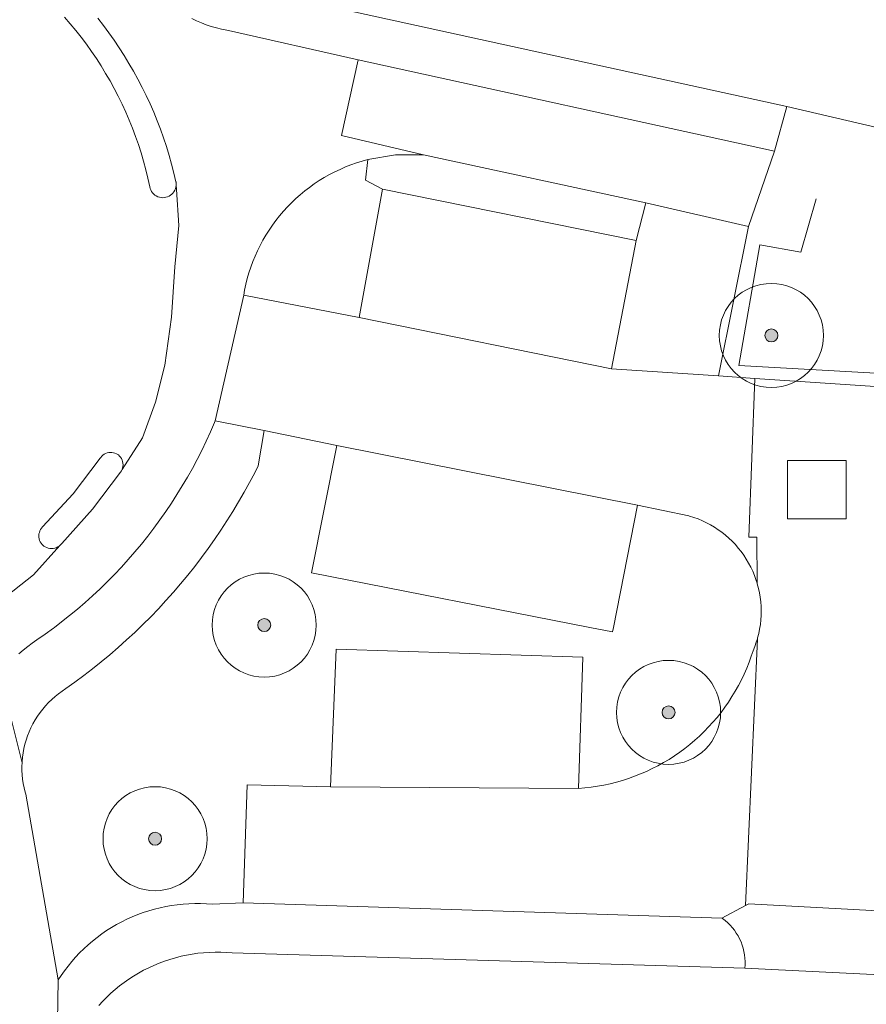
# Model space of a CAD drawing. Extents: x 154222 to 160093, y 456746 to 462495.
# Tile 113 of 254: x 157710 to 157742, y 460986 to 461023. Entities that reach past the tile are written whole.
import ezdxf

# ---------------------------------------------------------------- set-up
doc = ezdxf.new("R2010")
doc.units = 0
doc.header["$LTSCALE"] = 0.75
doc.layers.get('0').update_dxf_attribs({"linetype": 'CONTINUOUS'})
for name, color, linetype, lineweight in [('B-XX-GR-BEPLANTING_CULTUUR_BODEMBEDEKKER-GV', 252, 'CONTINUOUS', 18), ('B-XX-GR-BEPLANTING_CULTUUR_HEESTERS-GV', 252, 'CONTINUOUS', 18), ('B-XX-GR-BOOM-S', 252, 'CONTINUOUS', 25), ('B-XX-IE-TERREINAFSCHEIDING_KUNSTMATIG_HEKWERK-G', 252, 'IE-TERREINAFSCHEIDING-KUNSTMATIG', 18), ('B-XX-OG-TERREIN_CULTUURSCHEIDING-GV', 252, 'CONTINUOUS', 18), ('B-XX-OG-TERREIN_ERF-GV', 252, 'CONTINUOUS', 18), ('B-XX-RI-GWA_RIOOLPUT-S', 252, 'CONTINUOUS', 25), ('B-XX-VH-VERHARDING_ASFALT-GV', 252, 'CONTINUOUS', 18), ('B-XX-VH-VERHARDING_BETONSTRAATSTEEN-GV', 252, 'CONTINUOUS', 18), ('B-XX-VH-VERHARDING_STRAATBAKSTEEN-GV', 252, 'CONTINUOUS', 18), ('B-XX-VH-VERHARDING_TEGEL-GV', 252, 'CONTINUOUS', 18)]:
    doc.layers.add(name, color=color, linetype=linetype, lineweight=lineweight)
doc.linetypes.add('IE-TERREINAFSCHEIDING-KUNSTMATIG', pattern='A,4,[82,NLCS.SHX,S=0.75,R=90,X=0,Y=0],4,-2', length=10)

# ---------------------------------------------------------------- blocks, each defined once
blk = doc.blocks.new('SRI-PUT_INSPECTIEPUT_RIOOLPUT-SO')
at = {"color": 0, "linetype": 'ByBlock', "lineweight": 18}
blk.add_lwpolyline([(-1.125, -1.125), (1.125, -1.125), (1.125, 1.125), (-1.125, 1.125)], close=True, dxfattribs=at)
blk = doc.blocks.new('SGR-BOOM_01-SO')
at = {"linetype": 'ByBlock', "lineweight": 18}
h = blk.add_hatch(color=0, dxfattribs=at)
h.dxf.hatch_style = 1
edge = h.paths.add_edge_path()
edge.add_arc((0, 0), 0.25, 0, 360)
at = {"color": 0, "linetype": 'ByBlock', "lineweight": 18}
for radius in [2, 0.25]:
    blk.add_circle((0, 0), radius, dxfattribs=at)

msp = doc.modelspace()

# ---------------------------------------------------------------- linework, layer by layer
at = {"layer": 'B-XX-GR-BEPLANTING_CULTUUR_BODEMBEDEKKER-GV'}
msp.add_lwpolyline([(157721.755, 461006.987), (157718.962, 461007.569), (157718.735, 461006.203), (157718.604, 461005.945), (157718.404, 461005.566), (157718.197, 461005.191), (157717.983, 461004.82), (157717.762, 461004.452), (157717.534, 461004.089), (157717.3, 461003.731), (157717.059, 461003.376), (157716.811, 461003.027), (157716.557, 461002.682), (157716.296, 461002.342), (157716.03, 461002.006), (157715.756, 461001.676), (157715.477, 461001.351), (157715.192, 461001.031), (157714.901, 461000.717), (157714.604, 461000.408), (157714.301, 461000.104), (157714.193, 461000), (157713.993, 460999.807), (157713.679, 460999.515), (157713.36, 460999.229), (157713.036, 460998.949), (157712.706, 460998.675), (157712.371, 460998.408), (157712.032, 460998.146), (157711.687, 460997.891), (157711.338, 460997.643), (157711.197, 460997.549), (157711.06, 460997.449), (157710.928, 460997.343), (157710.801, 460997.23), (157710.68, 460997.111), (157710.564, 460996.987), (157710.455, 460996.858), (157710.351, 460996.723), (157710.254, 460996.584), (157710.164, 460996.441), (157710.08, 460996.293), (157710.004, 460996.142), (157709.935, 460995.987), (157709.873, 460995.829), (157709.819, 460995.668), (157709.772, 460995.505), (157709.734, 460995.34), (157709.703, 460995.173), (157709.679, 460995.005), (157709.664, 460994.836), (157709.661, 460994.785), (157709.657, 460994.667), (157709.658, 460994.497), (157709.666, 460994.328), (157709.683, 460994.159), (157709.708, 460993.991), (157709.741, 460993.825), (157709.781, 460993.66), (157709.801, 460993.589), (157711.055, 460986.444), (157711.166, 460986.614), (157711.296, 460986.798), (157711.431, 460986.977), (157711.573, 460987.151), (157711.721, 460987.32), (157711.875, 460987.483), (157712.035, 460987.641), (157712.2, 460987.793), (157712.371, 460987.939), (157712.546, 460988.079), (157712.727, 460988.212), (157712.912, 460988.339), (157713.101, 460988.46), (157713.295, 460988.573), (157713.493, 460988.68), (157713.694, 460988.779), (157713.899, 460988.872), (157714.107, 460988.956), (157714.317, 460989.034), (157714.531, 460989.104), (157714.747, 460989.166), (157714.964, 460989.22), (157715.184, 460989.267), (157715.405, 460989.306), (157715.628, 460989.337), (157715.851, 460989.36), (157716.075, 460989.375), (157716.299, 460989.382), (157716.524, 460989.381), (157716.748, 460989.372), (157716.972, 460989.355), (157718.157, 460989.406), (157718.312, 460993.944), (157721.515, 460993.869), (157721.736, 460999.166), (157731.214, 460998.85), (157731.047, 460993.803), (157731.292, 460993.824), (157731.537, 460993.852), (157731.78, 460993.889), (157732.022, 460993.934), (157732.262, 460993.986), (157732.501, 460994.046), (157732.737, 460994.114), (157732.972, 460994.19), (157733.203, 460994.273), (157733.432, 460994.363), (157733.658, 460994.462), (157733.88, 460994.567), (157734.099, 460994.679), (157734.314, 460994.799), (157734.525, 460994.925), (157734.732, 460995.058), (157734.934, 460995.198), (157735.132, 460995.345), (157735.325, 460995.498), (157735.513, 460995.657), (157735.695, 460995.821), (157735.872, 460995.992), (157736.044, 460996.169), (157736.209, 460996.351), (157736.369, 460996.538), (157736.523, 460996.73), (157736.67, 460996.927), (157736.81, 460997.129), (157736.944, 460997.336), (157737.072, 460997.546), (157737.192, 460997.761), (157737.305, 460997.979), (157737.411, 460998.201), (157737.51, 460998.427), (157737.602, 460998.655), (157737.686, 460998.887), (157737.756, 460999.101), (157737.821, 460999.263), (157737.879, 460999.428), (157737.92, 460999.563), (157737.93, 460999.595), (157737.972, 460999.765), (157738.007, 460999.936), (157738.017, 461000), (157738.034, 461000.109), (157738.053, 461000.283), (157738.064, 461000.457), (157738.067, 461000.632), (157738.062, 461000.807), (157738.049, 461000.981), (157738.028, 461001.155), (157737.999, 461001.327), (157737.962, 461001.498), (157737.918, 461001.667), (157737.91, 461001.693), (157737.866, 461001.834), (157737.806, 461001.999), (157737.739, 461002.16), (157737.664, 461002.318), (157737.583, 461002.473), (157737.494, 461002.623), (157737.398, 461002.77), (157737.296, 461002.912), (157737.188, 461003.049), (157737.073, 461003.181), (157736.953, 461003.308), (157736.827, 461003.429), (157736.695, 461003.544), (157736.558, 461003.653), (157736.417, 461003.755), (157736.271, 461003.851), (157736.12, 461003.94), (157735.966, 461004.023), (157735.808, 461004.098), (157735.647, 461004.166), (157735.483, 461004.226), (157735.316, 461004.279), (157735.288, 461004.287), (157733.309, 461004.693), (157732.391, 461000), (157732.357, 460999.828), (157731.477, 461000), (157720.784, 461002.09)], close=True, dxfattribs=at)
at = {"layer": 'B-XX-GR-BEPLANTING_CULTUUR_HEESTERS-GV'}
msp.add_lwpolyline([(157733.631, 461016.323), (157725.084, 461018.169), (157724.011, 461018.166), (157722.953, 461017.986), (157722.865, 461017.194), (157723.514, 461016.842), (157733.259, 461014.875)], close=True, dxfattribs=at)
at = {"layer": 'B-XX-IE-TERREINAFSCHEIDING_KUNSTMATIG_HEKWERK-G'}
msp.add_lwpolyline([(157749.802, 461000.494), (157750.693, 461009.312), (157737.204, 461010.072), (157738.01, 461014.707), (157739.594, 461014.418), (157740.174, 461016.473)], dxfattribs=at)
at = {"layer": 'B-XX-OG-TERREIN_CULTUURSCHEIDING-GV'}
msp.add_lwpolyline([(157752.371, 461020.056), (157749.714, 461020.63), (157743.183, 461022.072), (157742.51, 461019.214), (157739.057, 461020.018), (157738.573, 461018.311), (157737.578, 461015.409), (157736.429, 461009.665), (157737.819, 461009.572), (157743.802, 461009.17), (157749.555, 461008.784), (157748.508, 460999.496), (157751.549, 460999.322), (157750.564, 461018.22), (157752.461, 461018.319)], close=True, dxfattribs=at)
at = {"layer": 'B-XX-OG-TERREIN_ERF-GV'}
for points in [[(157718.792, 461024.47), (157739.057, 461020.018), (157742.51, 461019.214), (157743.183, 461022.072), (157742.882, 461022.138), (157748.016, 461046.279)], [(157775.211, 460987.334), (157737.586, 460989.374), (157737.462, 460989.308), (157736.552, 460988.821), (157736.58, 460988.801), (157736.682, 460988.723), (157736.78, 460988.639), (157736.872, 460988.549), (157736.958, 460988.453), (157737.038, 460988.352), (157737.111, 460988.247), (157737.178, 460988.137), (157737.238, 460988.023), (157737.291, 460987.905), (157737.336, 460987.785), (157737.374, 460987.661), (157737.404, 460987.536), (157737.426, 460987.41), (157737.44, 460987.282), (157737.446, 460987.153), (157737.445, 460987.024), (157737.435, 460986.896), (157742.898, 460986.627)], [(157742.898, 460986.627), (157737.435, 460986.896), (157717.738, 460987.484), (157717.519, 460987.501), (157717.299, 460987.51), (157717.079, 460987.512), (157716.859, 460987.505), (157716.639, 460987.49), (157716.42, 460987.468), (157716.202, 460987.437), (157715.986, 460987.398), (157715.77, 460987.352), (157715.557, 460987.298), (157715.346, 460987.236), (157715.137, 460987.166), (157714.931, 460987.089), (157714.728, 460987.005), (157714.528, 460986.913), (157714.331, 460986.814), (157714.138, 460986.708), (157713.949, 460986.595), (157713.765, 460986.475), (157713.585, 460986.348), (157713.409, 460986.215), (157713.239, 460986.076), (157713.074, 460985.931), (157712.914, 460985.78), (157712.759, 460985.623), (157712.611, 460985.46)]]:
    msp.add_lwpolyline(points, dxfattribs=at)
at = {"layer": 'B-XX-VH-VERHARDING_ASFALT-GV'}
msp.add_lwpolyline([(157737.462, 460989.308), (157737.92, 460999.563), (157737.879, 460999.428), (157737.821, 460999.263), (157737.756, 460999.101), (157737.686, 460998.887), (157737.602, 460998.655), (157737.51, 460998.427), (157737.411, 460998.201), (157737.305, 460997.979), (157737.192, 460997.761), (157737.072, 460997.546), (157736.944, 460997.336), (157736.81, 460997.129), (157736.67, 460996.927), (157736.523, 460996.73), (157736.369, 460996.538), (157736.209, 460996.351), (157736.044, 460996.169), (157735.872, 460995.992), (157735.695, 460995.821), (157735.513, 460995.657), (157735.325, 460995.498), (157735.132, 460995.345), (157734.934, 460995.198), (157734.732, 460995.058), (157734.525, 460994.925), (157734.314, 460994.799), (157734.099, 460994.679), (157733.88, 460994.567), (157733.658, 460994.462), (157733.432, 460994.363), (157733.203, 460994.273), (157732.972, 460994.19), (157732.737, 460994.114), (157732.501, 460994.046), (157732.262, 460993.986), (157732.022, 460993.934), (157731.78, 460993.889), (157731.537, 460993.852), (157731.292, 460993.824), (157731.047, 460993.803), (157721.515, 460993.869), (157718.312, 460993.944), (157718.157, 460989.406), (157736.552, 460988.821)], close=True, dxfattribs=at)
at = {"layer": 'B-XX-VH-VERHARDING_BETONSTRAATSTEEN-GV'}
for points in [[(157712.57, 461023.417), (157712.786, 461023.14), (157712.996, 461022.858), (157713.199, 461022.571), (157713.396, 461022.279), (157713.586, 461021.983), (157713.769, 461021.683), (157713.946, 461021.378), (157714.115, 461021.07), (157714.277, 461020.758), (157714.432, 461020.442), (157714.58, 461020.123), (157714.721, 461019.801), (157714.854, 461019.475), (157714.98, 461019.147), (157715.099, 461018.816), (157715.209, 461018.482), (157715.313, 461018.146), (157715.408, 461017.807), (157715.496, 461017.466), (157715.576, 461017.124), (157715.578, 461017.115), (157715.584, 461017.051), (157715.584, 461017.003), (157715.595, 461016.831), (157715.684, 461015.452), (157715.526, 461013.864), (157715.398, 461011.926), (157715.144, 461010.083), (157714.795, 461008.654), (157714.287, 461007.288), (157713.506, 461006.071), (157713.478, 461006.016), (157713.444, 461005.965), (157712.371, 461004.549), (157711.187, 461003.224), (157711.175, 461003.208), (157711.132, 461003.162), (157711.118, 461003.149), (157710.096, 461002.023), (157708.826, 461001.006)], [(157709.541, 460998.978), (157709.706, 460999.122), (157709.877, 460999.26), (157710.053, 460999.392), (157710.233, 460999.517), (157710.553, 460999.74), (157710.869, 460999.97), (157710.907, 461000), (157711.179, 461000.207), (157711.485, 461000.45), (157711.786, 461000.699), (157712.081, 461000.954), (157712.372, 461001.215), (157712.657, 461001.482), (157712.936, 461001.755), (157713.209, 461002.033), (157713.477, 461002.317), (157713.74, 461002.606), (157713.996, 461002.901), (157714.246, 461003.201), (157714.489, 461003.506), (157714.727, 461003.816), (157714.958, 461004.13), (157715.183, 461004.45), (157715.401, 461004.773), (157715.612, 461005.102), (157715.816, 461005.434), (157716.014, 461005.771), (157716.205, 461006.112), (157716.389, 461006.456), (157716.565, 461006.804), (157716.735, 461007.156), (157716.897, 461007.511), (157717.052, 461007.87), (157717.083, 461007.944), (157718.178, 461012.775), (157718.213, 461012.968), (157718.261, 461013.191), (157718.317, 461013.411), (157718.38, 461013.63), (157718.451, 461013.846), (157718.53, 461014.06), (157718.615, 461014.27), (157718.709, 461014.478), (157718.809, 461014.682), (157718.917, 461014.882), (157719.032, 461015.079), (157719.153, 461015.271), (157719.282, 461015.459), (157719.416, 461015.642), (157719.558, 461015.821), (157719.705, 461015.994), (157719.858, 461016.162), (157720.017, 461016.325), (157720.182, 461016.482), (157720.352, 461016.633), (157720.527, 461016.778), (157720.708, 461016.916), (157720.893, 461017.049), (157721.082, 461017.174), (157721.276, 461017.293), (157721.474, 461017.405), (157721.676, 461017.51), (157721.882, 461017.608), (157722.09, 461017.699), (157722.302, 461017.782), (157722.517, 461017.858), (157722.734, 461017.926), (157722.953, 461017.986), (157724.011, 461018.166), (157725.084, 461018.169), (157721.937, 461018.913), (157722.583, 461021.815), (157717.598, 461022.94), (157717.526, 461022.953), (157717.327, 461022.994), (157717.129, 461023.043), (157716.934, 461023.1), (157716.741, 461023.165), (157716.551, 461023.237), (157716.364, 461023.316), (157716.18, 461023.403)], [(157711.289, 461023.459), (157711.509, 461023.206), (157711.723, 461022.948), (157711.931, 461022.685), (157712.133, 461022.416), (157712.328, 461022.143), (157712.517, 461021.866), (157712.699, 461021.584), (157712.874, 461021.298), (157713.043, 461021.007), (157713.204, 461020.713), (157713.358, 461020.415), (157713.505, 461020.113), (157713.645, 461019.808), (157713.778, 461019.5), (157713.903, 461019.189), (157714.021, 461018.874), (157714.131, 461018.557), (157714.234, 461018.238), (157714.329, 461017.916), (157714.417, 461017.592), (157714.496, 461017.266), (157714.568, 461016.938), (157714.584, 461016.876), (157714.607, 461016.816), (157714.637, 461016.76), (157714.674, 461016.708), (157714.718, 461016.661), (157714.766, 461016.62), (157714.82, 461016.585), (157714.878, 461016.557), (157714.938, 461016.536), (157715.001, 461016.523), (157715.065, 461016.519), (157715.129, 461016.522), (157715.192, 461016.533), (157715.253, 461016.552), (157715.311, 461016.578), (157715.366, 461016.611), (157715.416, 461016.651), (157715.461, 461016.697), (157715.499, 461016.748), (157715.531, 461016.804), (157715.556, 461016.863), (157715.573, 461016.924), (157715.583, 461016.987), (157715.584, 461017.003), (157715.584, 461017.051), (157715.578, 461017.115), (157715.576, 461017.124), (157715.496, 461017.466), (157715.408, 461017.807), (157715.313, 461018.146), (157715.209, 461018.482), (157715.099, 461018.816), (157714.98, 461019.147), (157714.854, 461019.475), (157714.721, 461019.801), (157714.58, 461020.123), (157714.432, 461020.442), (157714.277, 461020.758), (157714.115, 461021.07), (157713.946, 461021.378), (157713.769, 461021.683), (157713.586, 461021.983), (157713.396, 461022.279), (157713.199, 461022.571), (157712.996, 461022.858), (157712.786, 461023.14), (157712.57, 461023.417)]]:
    msp.add_lwpolyline(points, dxfattribs=at)
for points in [[(157738.573, 461018.311), (157722.583, 461021.815), (157721.937, 461018.913), (157725.084, 461018.169), (157733.631, 461016.323), (157737.578, 461015.409)], [(157733.259, 461014.875), (157723.514, 461016.842), (157722.618, 461011.907), (157732.311, 461009.942)], [(157722.618, 461011.907), (157718.178, 461012.775), (157717.083, 461007.944), (157718.962, 461007.569), (157721.755, 461006.987), (157733.309, 461004.693), (157735.288, 461004.287), (157735.316, 461004.279), (157735.483, 461004.226), (157735.647, 461004.166), (157735.808, 461004.098), (157735.966, 461004.023), (157736.12, 461003.94), (157736.271, 461003.851), (157736.417, 461003.755), (157736.558, 461003.653), (157736.695, 461003.544), (157736.827, 461003.429), (157736.953, 461003.308), (157737.073, 461003.181), (157737.188, 461003.049), (157737.296, 461002.912), (157737.398, 461002.77), (157737.494, 461002.623), (157737.583, 461002.473), (157737.664, 461002.318), (157737.739, 461002.16), (157737.806, 461001.999), (157737.866, 461001.834), (157737.91, 461001.693), (157737.904, 461003.472), (157737.592, 461003.471), (157737.819, 461009.572), (157736.429, 461009.665), (157732.311, 461009.942)], [(157733.309, 461004.693), (157721.755, 461006.987), (157720.784, 461002.09), (157731.477, 461000), (157732.357, 460999.828), (157732.391, 461000)], [(157713.113, 461006.725), (157713.051, 461006.726), (157712.99, 461006.72), (157712.93, 461006.705), (157712.873, 461006.684), (157712.819, 461006.654), (157712.769, 461006.619), (157712.724, 461006.576), (157712.685, 461006.529), (157712.668, 461006.503), (157711.62, 461005.133), (157710.453, 461003.864), (157710.411, 461003.818), (157710.376, 461003.766), (157710.347, 461003.711), (157710.326, 461003.652), (157710.312, 461003.591), (157710.306, 461003.529), (157710.308, 461003.467), (157710.319, 461003.405), (157710.337, 461003.345), (157710.362, 461003.288), (157710.394, 461003.235), (157710.433, 461003.186), (157710.452, 461003.167), (157710.499, 461003.126), (157710.552, 461003.092), (157710.608, 461003.064), (157710.667, 461003.044), (157710.729, 461003.032), (157710.791, 461003.028), (157710.854, 461003.031), (157710.915, 461003.043), (157710.975, 461003.062), (157711.031, 461003.089), (157711.084, 461003.122), (157711.118, 461003.149), (157711.132, 461003.162), (157711.175, 461003.208), (157711.187, 461003.224), (157712.371, 461004.549), (157713.444, 461005.965), (157713.478, 461006.016), (157713.506, 461006.071), (157713.526, 461006.129), (157713.538, 461006.189), (157713.542, 461006.251), (157713.539, 461006.312), (157713.527, 461006.372), (157713.508, 461006.431), (157713.481, 461006.486), (157713.448, 461006.538), (157713.408, 461006.584), (157713.362, 461006.626), (157713.341, 461006.641), (157713.288, 461006.673), (157713.232, 461006.698), (157713.173, 461006.715)], [(157731.214, 460998.85), (157721.736, 460999.166), (157721.515, 460993.869), (157731.047, 460993.803)]]:
    msp.add_lwpolyline(points, close=True, dxfattribs=at)
at = {"layer": 'B-XX-VH-VERHARDING_STRAATBAKSTEEN-GV'}
msp.add_lwpolyline([(157737.578, 461015.409), (157733.631, 461016.323), (157733.259, 461014.875), (157732.311, 461009.942), (157736.429, 461009.665)], close=True, dxfattribs=at)
msp.add_lwpolyline([(157743.802, 461009.17), (157737.819, 461009.572), (157737.592, 461003.471), (157737.904, 461003.472), (157737.91, 461001.693), (157737.918, 461001.667), (157737.962, 461001.498), (157737.999, 461001.327), (157738.028, 461001.155), (157738.049, 461000.981), (157738.062, 461000.807), (157738.067, 461000.632), (157738.064, 461000.457), (157738.053, 461000.283), (157738.034, 461000.109), (157738.017, 461000), (157738.007, 460999.936), (157737.972, 460999.765), (157737.93, 460999.595), (157737.92, 460999.563), (157737.462, 460989.308), (157737.586, 460989.374), (157775.211, 460987.334)], dxfattribs=at)
at = {"layer": 'B-XX-VH-VERHARDING_TEGEL-GV'}
for points in [[(157716.18, 461023.403), (157716.364, 461023.316), (157716.551, 461023.237), (157716.741, 461023.165), (157716.934, 461023.1), (157717.129, 461023.043), (157717.327, 461022.994), (157717.526, 461022.953), (157717.598, 461022.94), (157722.583, 461021.815), (157738.573, 461018.311), (157739.057, 461020.018), (157718.792, 461024.47)], [(157708.826, 461001.006), (157710.096, 461002.023), (157711.118, 461003.149), (157711.084, 461003.122), (157711.031, 461003.089), (157710.975, 461003.062), (157710.915, 461003.043), (157710.854, 461003.031), (157710.791, 461003.028), (157710.729, 461003.032), (157710.667, 461003.044), (157710.608, 461003.064), (157710.552, 461003.092), (157710.499, 461003.126), (157710.452, 461003.167), (157710.433, 461003.186), (157710.394, 461003.235), (157710.362, 461003.288), (157710.337, 461003.345), (157710.319, 461003.405), (157710.308, 461003.467), (157710.306, 461003.529), (157710.312, 461003.591), (157710.326, 461003.652), (157710.347, 461003.711), (157710.376, 461003.766), (157710.411, 461003.818), (157710.453, 461003.864), (157711.62, 461005.133), (157712.668, 461006.503), (157712.685, 461006.529), (157712.724, 461006.576), (157712.769, 461006.619), (157712.819, 461006.654), (157712.873, 461006.684), (157712.93, 461006.705), (157712.99, 461006.72), (157713.051, 461006.726), (157713.113, 461006.725), (157713.173, 461006.715), (157713.232, 461006.698), (157713.288, 461006.673), (157713.341, 461006.641), (157713.362, 461006.626), (157713.408, 461006.584), (157713.448, 461006.538), (157713.481, 461006.486), (157713.508, 461006.431), (157713.527, 461006.372), (157713.539, 461006.312), (157713.542, 461006.251), (157713.538, 461006.189), (157713.526, 461006.129), (157713.506, 461006.071), (157714.287, 461007.288), (157714.795, 461008.654), (157715.144, 461010.083), (157715.398, 461011.926), (157715.526, 461013.864), (157715.684, 461015.452), (157715.595, 461016.831), (157715.584, 461017.003), (157715.583, 461016.987), (157715.573, 461016.924), (157715.556, 461016.863), (157715.531, 461016.804), (157715.499, 461016.748), (157715.461, 461016.697), (157715.416, 461016.651), (157715.366, 461016.611), (157715.311, 461016.578), (157715.253, 461016.552), (157715.192, 461016.533), (157715.129, 461016.522), (157715.065, 461016.519), (157715.001, 461016.523), (157714.938, 461016.536), (157714.878, 461016.557), (157714.82, 461016.585), (157714.766, 461016.62), (157714.718, 461016.661), (157714.674, 461016.708), (157714.637, 461016.76), (157714.607, 461016.816), (157714.584, 461016.876), (157714.568, 461016.938), (157714.496, 461017.266), (157714.417, 461017.592), (157714.329, 461017.916), (157714.234, 461018.238), (157714.131, 461018.557), (157714.021, 461018.874), (157713.903, 461019.189), (157713.778, 461019.5), (157713.645, 461019.808), (157713.505, 461020.113), (157713.358, 461020.415), (157713.204, 461020.713), (157713.043, 461021.007), (157712.874, 461021.298), (157712.699, 461021.584), (157712.517, 461021.866), (157712.328, 461022.143), (157712.133, 461022.416), (157711.931, 461022.685), (157711.723, 461022.948), (157711.509, 461023.206), (157711.289, 461023.459)], [(157708.801, 460998.177), (157709.661, 460994.785), (157709.664, 460994.836), (157709.679, 460995.005), (157709.703, 460995.173), (157709.734, 460995.34), (157709.772, 460995.505), (157709.819, 460995.668), (157709.873, 460995.829), (157709.935, 460995.987), (157710.004, 460996.142), (157710.08, 460996.293), (157710.164, 460996.441), (157710.254, 460996.584), (157710.351, 460996.723), (157710.455, 460996.858), (157710.564, 460996.987), (157710.68, 460997.111), (157710.801, 460997.23), (157710.928, 460997.343), (157711.06, 460997.449), (157711.197, 460997.549), (157711.338, 460997.643), (157711.687, 460997.891), (157712.032, 460998.146), (157712.371, 460998.408), (157712.706, 460998.675), (157713.036, 460998.949), (157713.36, 460999.229), (157713.679, 460999.515), (157713.993, 460999.807), (157714.193, 461000), (157714.301, 461000.104), (157714.604, 461000.408), (157714.901, 461000.717), (157715.192, 461001.031), (157715.477, 461001.351), (157715.756, 461001.676), (157716.03, 461002.006), (157716.296, 461002.342), (157716.557, 461002.682), (157716.811, 461003.027), (157717.059, 461003.376), (157717.3, 461003.731), (157717.534, 461004.089), (157717.762, 461004.452), (157717.983, 461004.82), (157718.197, 461005.191), (157718.404, 461005.566), (157718.604, 461005.945), (157718.735, 461006.203), (157718.962, 461007.569), (157717.083, 461007.944), (157717.052, 461007.87), (157716.897, 461007.511), (157716.735, 461007.156), (157716.565, 461006.804), (157716.389, 461006.456), (157716.205, 461006.112), (157716.014, 461005.771), (157715.816, 461005.434), (157715.612, 461005.102), (157715.401, 461004.773), (157715.183, 461004.45), (157714.958, 461004.13), (157714.727, 461003.816), (157714.489, 461003.506), (157714.246, 461003.201), (157713.996, 461002.901), (157713.74, 461002.606), (157713.477, 461002.317), (157713.209, 461002.033), (157712.936, 461001.755), (157712.657, 461001.482), (157712.372, 461001.215), (157712.081, 461000.954), (157711.786, 461000.699), (157711.485, 461000.45), (157711.179, 461000.207), (157710.907, 461000), (157710.869, 460999.97), (157710.553, 460999.74), (157710.233, 460999.517), (157710.053, 460999.392), (157709.877, 460999.26), (157709.706, 460999.122), (157709.541, 460998.978)], [(157710.987, 460982.444), (157711.055, 460986.444), (157709.801, 460993.589), (157709.781, 460993.66), (157709.741, 460993.825), (157709.708, 460993.991), (157709.683, 460994.159), (157709.666, 460994.328), (157709.658, 460994.497), (157709.657, 460994.667), (157709.661, 460994.785), (157708.801, 460998.177)], [(157712.611, 460985.46), (157712.759, 460985.623), (157712.914, 460985.78), (157713.074, 460985.931), (157713.239, 460986.076), (157713.409, 460986.215), (157713.585, 460986.348), (157713.765, 460986.475), (157713.949, 460986.595), (157714.138, 460986.708), (157714.331, 460986.814), (157714.528, 460986.913), (157714.728, 460987.005), (157714.931, 460987.089), (157715.137, 460987.166), (157715.346, 460987.236), (157715.557, 460987.298), (157715.77, 460987.352), (157715.986, 460987.398), (157716.202, 460987.437), (157716.42, 460987.468), (157716.639, 460987.49), (157716.859, 460987.505), (157717.079, 460987.512), (157717.299, 460987.51), (157717.519, 460987.501), (157717.738, 460987.484), (157737.435, 460986.896), (157737.445, 460987.024), (157737.446, 460987.153), (157737.44, 460987.282), (157737.426, 460987.41), (157737.404, 460987.536), (157737.374, 460987.661), (157737.336, 460987.785), (157737.291, 460987.905), (157737.238, 460988.023), (157737.178, 460988.137), (157737.111, 460988.247), (157737.038, 460988.352), (157736.958, 460988.453), (157736.872, 460988.549), (157736.78, 460988.639), (157736.682, 460988.723), (157736.58, 460988.801), (157736.552, 460988.821), (157718.157, 460989.406), (157716.972, 460989.355), (157716.748, 460989.372), (157716.524, 460989.381), (157716.299, 460989.382), (157716.075, 460989.375), (157715.851, 460989.36), (157715.628, 460989.337), (157715.405, 460989.306), (157715.184, 460989.267), (157714.964, 460989.22), (157714.747, 460989.166), (157714.531, 460989.104), (157714.317, 460989.034), (157714.107, 460988.956), (157713.899, 460988.872), (157713.694, 460988.779), (157713.493, 460988.68), (157713.295, 460988.573), (157713.101, 460988.46), (157712.912, 460988.339), (157712.727, 460988.212), (157712.546, 460988.079), (157712.371, 460987.939), (157712.2, 460987.793), (157712.035, 460987.641), (157711.875, 460987.483), (157711.721, 460987.32), (157711.573, 460987.151), (157711.431, 460986.977), (157711.296, 460986.798), (157711.166, 460986.614), (157711.055, 460986.444), (157710.987, 460982.444)]]:
    msp.add_lwpolyline(points, dxfattribs=at)
msp.add_lwpolyline([(157722.865, 461017.194), (157722.953, 461017.986), (157722.734, 461017.926), (157722.517, 461017.858), (157722.302, 461017.782), (157722.09, 461017.699), (157721.882, 461017.608), (157721.676, 461017.51), (157721.474, 461017.405), (157721.276, 461017.293), (157721.082, 461017.174), (157720.893, 461017.049), (157720.708, 461016.916), (157720.527, 461016.778), (157720.352, 461016.633), (157720.182, 461016.482), (157720.017, 461016.325), (157719.858, 461016.162), (157719.705, 461015.994), (157719.558, 461015.821), (157719.416, 461015.642), (157719.282, 461015.459), (157719.153, 461015.271), (157719.032, 461015.079), (157718.917, 461014.882), (157718.809, 461014.682), (157718.709, 461014.478), (157718.615, 461014.27), (157718.53, 461014.06), (157718.451, 461013.846), (157718.38, 461013.63), (157718.317, 461013.411), (157718.261, 461013.191), (157718.213, 461012.968), (157718.178, 461012.775), (157722.618, 461011.907), (157723.514, 461016.842)], close=True, dxfattribs=at)

# ---------------------------------------------------------------- block references
at = {"layer": 'B-XX-GR-BOOM-S'}
for p in [(157738.457, 461011.223), (157718.967, 461000.088), (157734.507, 460996.731), (157714.773, 460991.874)]:
    msp.add_blockref('SGR-BOOM_01-SO', p, dxfattribs=at)
at = {"layer": 'B-XX-RI-GWA_RIOOLPUT-S'}
msp.add_blockref('SRI-PUT_INSPECTIEPUT_RIOOLPUT-SO', (157740.205, 461005.293), dxfattribs=at)

doc.saveas('drawing.dxf')
